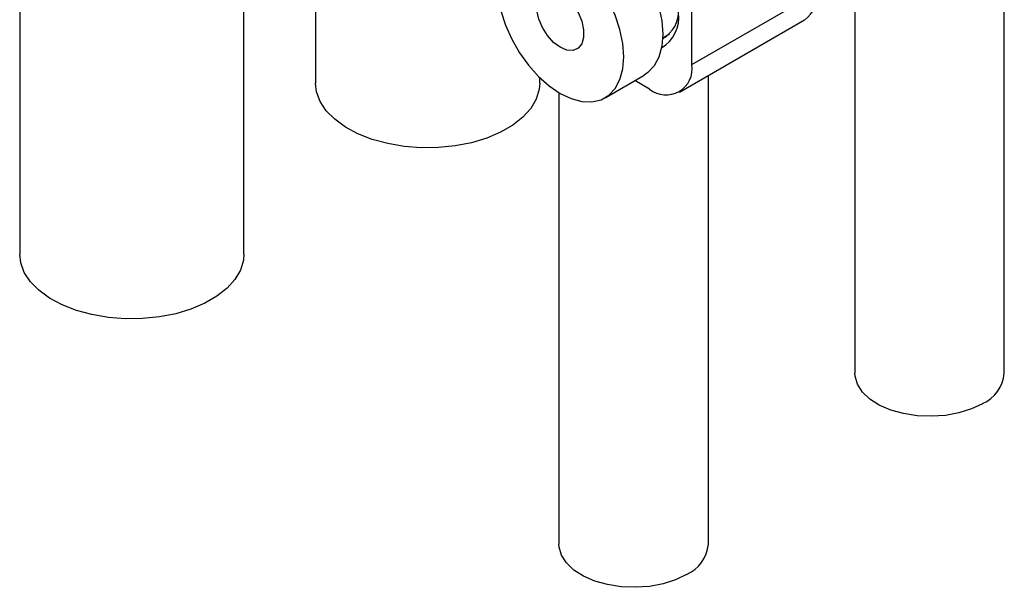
# Paper-space layout 'Sheet1' of a CAD drawing. Header units: millimetres. Extents: x -80341 to 21249, y 0 to 26255.
# Tile 55 of 154: x 10148 to 10279, y 9727 to 9803. Entities that reach past the tile are written whole.
import ezdxf

# ---------------------------------------------------------------- set-up
doc = ezdxf.new("R2010")
doc.units = ezdxf.units.MM
doc.linetypes.add('SLD-Sólida', pattern=[0])

psp = doc.layouts.new('Sheet1')

# ---------------------------------------------------------------- linework, layer by layer
at = {"color": 7, "linetype": 'SLD-Sólida', "lineweight": 25, "ltscale": 25}
for p, q in [((10177.58, 9771.46), (10177.58, 9837.03)), ((10147.58, 9836.74), (10147.58, 9771.46)), ((10279.35, 9755.54), (10279.35, 9818.22)), ((10187.17, 9811.91), (10187.17, 9794.32)), ((10237.53, 9796.79), (10237.53, 9808.63)), ((10259.35, 9806.68), (10259.35, 9755.54)), ((10237.53, 9796.79), (10254.29, 9806.46)), ((10235.87, 9793.12), (10252.63, 9802.8)), ((10233.63, 9800.38), (10234.52, 9800.9)), ((10217.17, 9794.32), (10217.17, 9795.06)), ((10225.92, 9792.35), (10231.15, 9795.37)), ((10239.75, 9732.68), (10239.75, 9795.36)), ((10231.87, 9793.52), (10229.91, 9794.65)), ((10219.75, 9793.05), (10219.75, 9732.68))]:
    psp.add_line(p, q, dxfattribs=at)
at = {"color": 7, "linetype": 'SLD-Sólida', "lineweight": 25, "ltscale": 25, "flags": 128}
for points in [[(10225.15, 9815.57), (10226.63, 9814.57), (10228.06, 9813.3), (10229.4, 9811.8), (10230.61, 9810.12), (10231.65, 9808.31), (10232.5, 9806.42), (10233.13, 9804.52), (10233.51, 9802.64), (10233.64, 9800.87), (10233.51, 9799.24), (10233.13, 9797.81), (10232.5, 9796.63), (10231.65, 9795.72), (10231.15, 9795.37)], [(10219.92, 9812.55), (10218.45, 9813.25), (10217.02, 9813.63), (10215.68, 9813.68), (10214.47, 9813.4), (10213.42, 9812.8), (10212.57, 9811.89), (10211.95, 9810.7), (10211.57, 9809.27), (10211.44, 9807.65), (10211.57, 9805.87), (10211.95, 9804), (10212.57, 9802.09), (10213.42, 9800.2), (10214.47, 9798.39), (10215.68, 9796.71), (10217.02, 9795.21), (10218.45, 9793.95), (10219.92, 9792.95), (10221.4, 9792.25), (10222.82, 9791.86), (10224.16, 9791.81), (10225.38, 9792.09), (10226.42, 9792.7), (10227.27, 9793.61), (10227.9, 9794.79), (10228.28, 9796.22), (10228.41, 9797.85), (10228.28, 9799.62), (10227.9, 9801.5), (10227.27, 9803.4), (10226.42, 9805.29), (10225.38, 9807.1), (10224.16, 9808.78), (10222.82, 9810.28), (10221.4, 9811.55), (10219.92, 9812.55)], [(10219.92, 9806.39), (10220.81, 9805.73), (10221.63, 9804.83), (10222.3, 9803.76), (10222.79, 9802.6), (10223.04, 9801.46), (10223.04, 9800.43), (10222.79, 9799.58), (10222.3, 9798.99), (10221.63, 9798.7), (10220.81, 9798.74), (10219.92, 9799.11), (10219.03, 9799.77), (10218.22, 9800.67), (10217.54, 9801.74), (10217.05, 9802.89), (10216.8, 9804.03), (10216.8, 9805.07), (10217.05, 9805.91), (10217.54, 9806.51), (10218.22, 9806.79), (10219.03, 9806.75), (10219.92, 9806.39)], [(10217.17, 9794.32), (10217.1, 9793.49), (10216.71, 9792.19), (10215.98, 9790.93), (10214.92, 9789.76), (10213.56, 9788.69), (10211.94, 9787.75), (10210.08, 9786.97), (10208.05, 9786.35), (10205.87, 9785.93), (10203.61, 9785.7), (10201.31, 9785.68), (10199.04, 9785.85), (10196.83, 9786.23), (10194.76, 9786.8), (10192.85, 9787.54), (10191.17, 9788.44), (10189.74, 9789.48), (10188.61, 9790.63), (10187.79, 9791.87), (10187.31, 9793.16), (10187.17, 9794.32)], [(10177.58, 9771.46), (10177.51, 9770.63), (10177.11, 9769.33), (10176.38, 9768.07), (10175.32, 9766.9), (10173.96, 9765.83), (10172.34, 9764.89), (10170.49, 9764.11), (10168.45, 9763.49), (10166.27, 9763.07), (10164.01, 9762.84), (10161.71, 9762.82), (10159.44, 9763), (10157.24, 9763.37), (10155.16, 9763.94), (10153.26, 9764.68), (10151.57, 9765.58), (10150.14, 9766.62), (10149.01, 9767.77), (10148.19, 9769.01), (10147.71, 9770.31), (10147.58, 9771.46)], [(10276.42, 9751.46), (10274.95, 9750.76), (10273.28, 9750.24), (10271.47, 9749.9), (10269.59, 9749.77), (10267.69, 9749.85), (10265.85, 9750.13), (10264.14, 9750.61), (10262.62, 9751.27), (10261.34, 9752.08), (10260.35, 9753.02), (10259.69, 9754.05), (10259.37, 9755.13), (10259.35, 9755.54)], [(10236.82, 9728.6), (10235.36, 9727.9), (10233.69, 9727.38), (10231.88, 9727.04), (10229.99, 9726.91), (10228.09, 9726.99), (10226.26, 9727.27), (10224.55, 9727.75), (10223.02, 9728.41), (10221.75, 9729.22), (10220.76, 9730.16), (10220.09, 9731.19), (10219.78, 9732.27), (10219.75, 9732.68)]]:
    psp.add_lwpolyline(points, dxfattribs=at)
at = {"color": 7, "linetype": 'SLD-Sólida', "lineweight": 25, "ltscale": 625}
for centre, radius, start, end in [((10250.37, 9806.03), 3.94, 305.0133, 6.2988), ((10231.57, 9803.93), 4.19, 299.3781, 2.9931), ((10231.06, 9803.11), 4.74, 300.6075, 7.4137), ((10234.08, 9796.23), 3.49, 230.7967, 9.214), ((10274.42, 9755.99), 4.95, 293.8664, 354.8134), ((10234.82, 9733.13), 4.95, 293.8664, 354.8134)]:
    psp.add_arc(centre, radius, start, end, dxfattribs=at)

doc.saveas('drawing.dxf')
